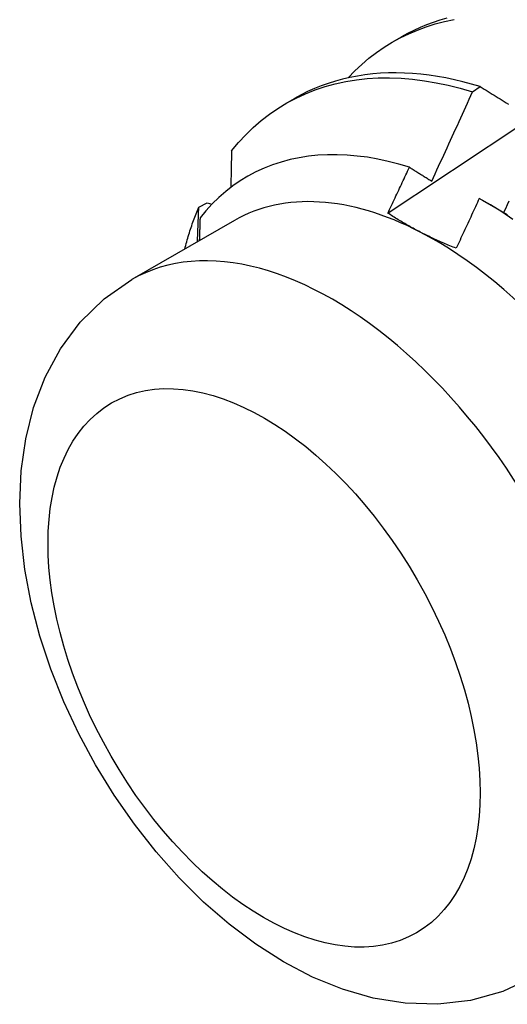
# Model space of a CAD drawing. Header units: inches. Extents: x 26 to 729, y 80 to 336.
# Tile 92 of 153: x 653.76 to 653.918, y 293.614 to 293.934. Entities that reach past the tile are written whole.
import ezdxf

# ---------------------------------------------------------------- set-up
doc = ezdxf.new("R2010")
doc.units = ezdxf.units.IN
doc.header["$MEASUREMENT"] = 0
doc.layers.add('Visible Edges(ANSI)', color=7, linetype='Continuous', lineweight=25)
doc.layers.add('Visible Tangent Edges(ANSI)', color=7, linetype='Continuous', lineweight=25)

msp = doc.modelspace()

# ---------------------------------------------------------------- linework, layer by layer
at = {"layer": 'Visible Edges(ANSI)'}
for p, q in [((653.88104, 293.92677), (653.88385, 293.92839)), ((653.90692, 293.9105), (653.90943, 293.91221)), ((653.84624, 293.90673), (653.84906, 293.90835)), ((653.91012, 293.8753), (653.91826, 293.8706)), ((653.81787, 293.87303), (653.82057, 293.87438)), ((653.82057, 293.87438), (653.82211, 293.87393)), ((653.82946, 293.86867), (653.79605, 293.84943))]:
    msp.add_line(p, q, dxfattribs=at)
at = {"layer": 'Visible Edges(ANSI)', "flags": 128}
for points in [[(653.86649, 293.91506), (653.86865, 293.91731), (653.87091, 293.91943), (653.87325, 293.92142), (653.87567, 293.92328), (653.87818, 293.92501), (653.88077, 293.92661), (653.88344, 293.92808), (653.88618, 293.92941), (653.88899, 293.9306), (653.89188, 293.93165), (653.89483, 293.93257), (653.89785, 293.93334), (653.90092, 293.93398)], [(653.87937, 293.87105), (653.88534, 293.87502), (653.8913, 293.87899), (653.89726, 293.88295), (653.90323, 293.88691), (653.90919, 293.89086), (653.91516, 293.89481), (653.92113, 293.89876), (653.9271, 293.9027), (653.93307, 293.90664), (653.93904, 293.91057), (653.94501, 293.9145), (653.95098, 293.91842), (653.95695, 293.92234), (653.96292, 293.92625), (653.9689, 293.93016), (653.97487, 293.93407)], [(653.89853, 293.93443), (653.89632, 293.9338), (653.89415, 293.93309), (653.89201, 293.9323), (653.88991, 293.93143), (653.88785, 293.93049), (653.88583, 293.92948), (653.88385, 293.92839)], [(653.90943, 293.91221), (653.90661, 293.91305), (653.90382, 293.91379), (653.90103, 293.91446), (653.89827, 293.91504), (653.89553, 293.91553), (653.8928, 293.91593), (653.8901, 293.91625), (653.88742, 293.91648), (653.88477, 293.91662), (653.88214, 293.91668), (653.87955, 293.91665), (653.87698, 293.91653), (653.87445, 293.91633), (653.87194, 293.91603), (653.86948, 293.91565), (653.86705, 293.91518), (653.86465, 293.91463), (653.8623, 293.91399), (653.85998, 293.91326), (653.85771, 293.91245), (653.85548, 293.91155), (653.85329, 293.91057), (653.85115, 293.9095), (653.84906, 293.90835)], [(653.82852, 293.89131), (653.83077, 293.894), (653.83313, 293.89654), (653.8356, 293.89893), (653.83818, 293.90116), (653.84086, 293.90323), (653.84364, 293.90514), (653.84652, 293.90689), (653.8495, 293.90847), (653.85257, 293.90989), (653.85572, 293.91114), (653.85896, 293.91221), (653.86228, 293.91312), (653.86568, 293.91385), (653.86915, 293.91442), (653.87269, 293.9148), (653.87629, 293.91502), (653.87995, 293.91506), (653.88367, 293.91492), (653.88744, 293.91461), (653.89126, 293.91413), (653.89512, 293.91348), (653.89902, 293.91266), (653.90295, 293.91166), (653.90692, 293.9105)], [(653.89366, 293.88148), (653.89422, 293.88269), (653.89478, 293.88389), (653.89534, 293.8851), (653.8959, 293.8863), (653.89646, 293.88751), (653.89702, 293.88872), (653.89758, 293.88993), (653.89813, 293.89113), (653.89869, 293.89234), (653.89924, 293.89355), (653.8998, 293.89476), (653.90035, 293.89597), (653.9009, 293.89718), (653.90145, 293.89839), (653.902, 293.8996), (653.90255, 293.90081), (653.9031, 293.90202), (653.90365, 293.90323), (653.90419, 293.90444), (653.90474, 293.90565), (653.90529, 293.90686), (653.90583, 293.90807), (653.90637, 293.90929), (653.90692, 293.9105)], [(653.90943, 293.91221), (653.91008, 293.91181), (653.91073, 293.91141), (653.91138, 293.91101), (653.91203, 293.9106), (653.91268, 293.9102), (653.91334, 293.9098), (653.91399, 293.90939), (653.91465, 293.90899), (653.9153, 293.90858), (653.91596, 293.90818), (653.91662, 293.90777), (653.91728, 293.90736), (653.91794, 293.90696), (653.9186, 293.90655)], [(653.82852, 293.89131), (653.82851, 293.89082), (653.8285, 293.89032), (653.82849, 293.88983), (653.82848, 293.88934), (653.82847, 293.88884), (653.82846, 293.88835), (653.82845, 293.88785), (653.82844, 293.88736), (653.82843, 293.88686), (653.82842, 293.88637), (653.82841, 293.88587), (653.8284, 293.88537), (653.82839, 293.88488), (653.82838, 293.88438), (653.82837, 293.88389), (653.82836, 293.88339), (653.82835, 293.88289), (653.82834, 293.8824), (653.82833, 293.8819), (653.82832, 293.8814), (653.82831, 293.8809), (653.8283, 293.88041), (653.82829, 293.87991), (653.82828, 293.87941)], [(653.88641, 293.88597), (653.88295, 293.887), (653.87952, 293.88789), (653.87613, 293.88862), (653.87277, 293.88921), (653.86945, 293.88964), (653.86617, 293.88993), (653.86294, 293.89006), (653.85975, 293.89005), (653.85661, 293.88988), (653.85352, 293.88955), (653.8505, 293.88908), (653.84755, 293.88845), (653.84466, 293.88768), (653.84185, 293.88675), (653.83911, 293.88568), (653.83645, 293.88446), (653.83387, 293.88309), (653.83138, 293.88158), (653.82896, 293.87992), (653.82664, 293.87811), (653.8244, 293.87617), (653.82225, 293.87408), (653.82021, 293.87186), (653.81827, 293.86951)], [(653.87937, 293.87105), (653.87967, 293.87167), (653.87996, 293.87229), (653.88026, 293.87291), (653.88055, 293.87353), (653.88085, 293.87415), (653.88114, 293.87478), (653.88144, 293.8754), (653.88173, 293.87602), (653.88203, 293.87664), (653.88232, 293.87726), (653.88261, 293.87788), (653.88291, 293.8785), (653.8832, 293.87913), (653.88349, 293.87975), (653.88378, 293.88037), (653.88408, 293.88099), (653.88437, 293.88162), (653.88466, 293.88224), (653.88495, 293.88286), (653.88524, 293.88348), (653.88553, 293.88411), (653.88583, 293.88473), (653.88612, 293.88535), (653.88641, 293.88597)], [(653.88641, 293.88597), (653.88671, 293.88579), (653.88701, 293.8856), (653.88731, 293.88542), (653.88761, 293.88523), (653.88791, 293.88504), (653.88821, 293.88486), (653.88851, 293.88467), (653.88881, 293.88448), (653.88911, 293.8843), (653.88942, 293.88411), (653.88972, 293.88392), (653.89002, 293.88374), (653.89032, 293.88355), (653.89063, 293.88336), (653.89093, 293.88317), (653.89123, 293.88299), (653.89153, 293.8828), (653.89184, 293.88261), (653.89214, 293.88242), (653.89244, 293.88224), (653.89275, 293.88205), (653.89305, 293.88186), (653.89336, 293.88167), (653.89366, 293.88148)], [(653.90915, 293.87586), (653.90883, 293.87519), (653.90852, 293.87451), (653.90821, 293.87383), (653.9079, 293.87315), (653.90759, 293.87248), (653.90728, 293.8718), (653.90696, 293.87112), (653.90665, 293.87044), (653.90634, 293.86977), (653.90602, 293.86909), (653.90571, 293.86841), (653.9054, 293.86774), (653.90508, 293.86706), (653.90477, 293.86638), (653.90445, 293.86571), (653.90414, 293.86503), (653.90382, 293.86435), (653.90351, 293.86368), (653.90319, 293.863), (653.90288, 293.86232), (653.90256, 293.86165), (653.90224, 293.86097), (653.90193, 293.8603), (653.90161, 293.85962)], [(653.92009, 293.869), (653.91645, 293.87143), (653.9128, 293.87372), (653.90915, 293.87586)], [(653.81331, 293.85937), (653.81346, 293.85997), (653.81362, 293.86057), (653.81379, 293.86116), (653.81395, 293.86175), (653.81412, 293.86234), (653.81429, 293.86293), (653.81446, 293.86351), (653.81464, 293.8641), (653.81482, 293.86467), (653.815, 293.86525), (653.81519, 293.86582), (653.81538, 293.8664), (653.81557, 293.86696), (653.81576, 293.86753), (653.81596, 293.86809), (653.81616, 293.86865), (653.81636, 293.86921), (653.81657, 293.86976), (653.81678, 293.87032), (653.81699, 293.87087), (653.81721, 293.87141), (653.81742, 293.87196), (653.81765, 293.8725), (653.81787, 293.87303)], [(653.81742, 293.86174), (653.81744, 293.86221), (653.81746, 293.86268), (653.81748, 293.86315), (653.8175, 293.86363), (653.81752, 293.8641), (653.81754, 293.86457), (653.81755, 293.86504), (653.81757, 293.86551), (653.81759, 293.86598), (653.81761, 293.86646), (653.81763, 293.86693), (653.81765, 293.8674), (653.81767, 293.86787), (653.81769, 293.86834), (653.8177, 293.86881), (653.81772, 293.86928), (653.81774, 293.86975), (653.81776, 293.87022), (653.81778, 293.87069), (653.8178, 293.87116), (653.81781, 293.87163), (653.81783, 293.8721), (653.81785, 293.87257), (653.81787, 293.87303)], [(653.91873, 293.87494), (653.91818, 293.87372), (653.91763, 293.8725), (653.91707, 293.87128)], [(653.81827, 293.86951), (653.81826, 293.86921), (653.81825, 293.8689), (653.81824, 293.86859), (653.81823, 293.86828), (653.81822, 293.86797), (653.81821, 293.86766), (653.8182, 293.86735), (653.81819, 293.86704), (653.81818, 293.86673), (653.81817, 293.86643), (653.81816, 293.86612), (653.81815, 293.86581), (653.81814, 293.8655), (653.81813, 293.86519), (653.81812, 293.86488), (653.81811, 293.86457), (653.8181, 293.86426), (653.81809, 293.86395), (653.81808, 293.86364), (653.81807, 293.86333), (653.81806, 293.86302), (653.81805, 293.86271), (653.81804, 293.8624), (653.81803, 293.86209)], [(653.88988, 293.86492), (653.88942, 293.86516), (653.88895, 293.8654), (653.88849, 293.86565), (653.88803, 293.86589), (653.88758, 293.86614), (653.88712, 293.86639), (653.88667, 293.86664), (653.88622, 293.86689), (653.88578, 293.86714), (653.88533, 293.86739), (653.88489, 293.86764), (653.88445, 293.8679), (653.88402, 293.86815), (653.88358, 293.86841), (653.88315, 293.86867), (653.88272, 293.86893), (653.88229, 293.86919), (653.88187, 293.86945), (653.88145, 293.86971), (653.88103, 293.86998), (653.88061, 293.87024), (653.8802, 293.87051), (653.87978, 293.87078), (653.87937, 293.87105)], [(653.90161, 293.85962), (653.9011, 293.85983), (653.90059, 293.86003), (653.90008, 293.86024), (653.89957, 293.86045), (653.89906, 293.86066), (653.89856, 293.86087), (653.89806, 293.86108), (653.89756, 293.86129), (653.89707, 293.86151), (653.89657, 293.86173), (653.89608, 293.86195), (653.89559, 293.86217), (653.8951, 293.86239), (653.89462, 293.86261), (653.89413, 293.86284), (653.89365, 293.86306), (653.89318, 293.86329), (653.8927, 293.86352), (653.89222, 293.86375), (653.89175, 293.86398), (653.89128, 293.86421), (653.89081, 293.86445), (653.89035, 293.86468), (653.88988, 293.86492)], [(653.9267, 293.62255), (653.91678, 293.61791), (653.9063, 293.61498), (653.89563, 293.61376), (653.88504, 293.61409), (653.87466, 293.61579), (653.8646, 293.61868), (653.85487, 293.62263), (653.84548, 293.62753), (653.83643, 293.63327), (653.82773, 293.63979), (653.8194, 293.64701), (653.81147, 293.65489), (653.80395, 293.66334), (653.79689, 293.67232), (653.79032, 293.68176), (653.78428, 293.69159), (653.77881, 293.70175), (653.77394, 293.71217), (653.76972, 293.72279), (653.76618, 293.73353), (653.76335, 293.74435), (653.76128, 293.75518), (653.76001, 293.76597), (653.75958, 293.77668), (653.76006, 293.78726), (653.76153, 293.79766), (653.76408, 293.80783), (653.76782, 293.81766), (653.77285, 293.82698), (653.77926, 293.83558), (653.78706, 293.84317), (653.79605, 293.84943)]]:
    msp.add_lwpolyline(points, dxfattribs=at)
at = {"layer": 'Visible Edges(ANSI)'}
for major_axis, start_param, end_param in [((-0.06533, 0.11344), 5.552669, 6.283185), ((0.06533, -0.11344), 1.363879, 2.411076)]:
    msp.add_ellipse((653.89478, 293.75523), major_axis=major_axis, ratio=0.578093, start_param=start_param, end_param=end_param, dxfattribs=at)
at = {"layer": 'Visible Tangent Edges(ANSI)'}
msp.add_ellipse((653.86138, 293.73599), major_axis=(0.06533, -0.11344), ratio=0.578093, start_param=0, end_param=3.141593, dxfattribs=at)
msp.add_ellipse((653.8391, 293.72317), major_axis=(0.04961, -0.08615), ratio=0.578093, dxfattribs=at)

doc.saveas('drawing.dxf')
